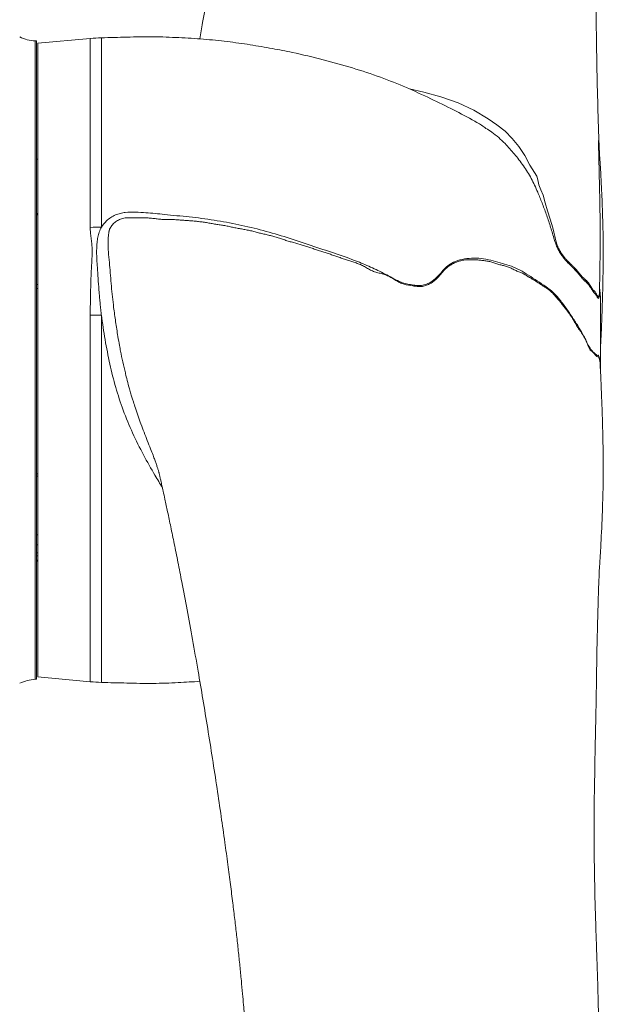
# Model space of a CAD drawing. Header units: millimetres. Extents: x 264 to 1755, y 657 to 2624.
# Tile 10 of 12: x 1500 to 1755, y 1440 to 1870. Entities that reach past the tile are written whole.
import ezdxf

# ---------------------------------------------------------------- set-up
doc = ezdxf.new("R2010")
doc.units = ezdxf.units.MM

msp = doc.modelspace()

# ---------------------------------------------------------------- linework, layer by layer
at = {"color": 7, "linetype": 'Continuous', "lineweight": 15}
for p, q in [((1507.44, 1860.34), (1506.94, 1860.34)), ((1506.94, 1860.34), (1506.94, 1581.51)), ((1507.44, 1860.34), (1507.44, 1581.51)), ((1530.92, 1861.42), (1508, 1859.34)), ((1508, 1859.34), (1508, 1582.51)), ((1508, 1808.69), (1507.44, 1808.69)), ((1507.44, 1753.93), (1508, 1753.91)), ((1508, 1752.23), (1507.44, 1752.24)), ((1753.24, 1750.7), (1753.24, 1750.9)), ((1507.44, 1671.18), (1508, 1671.19)), ((1508, 1670.25), (1507.44, 1670.24)), ((1507.44, 1644.53), (1508, 1644.53)), ((1507.45, 1640.23), (1508, 1640.24)), ((1507.44, 1636.78), (1508, 1636.78)), ((1508, 1635.47), (1507.44, 1635.47)), ((1508, 1633.52), (1507.44, 1633.52)), ((1507.44, 1633.16), (1508, 1633.16)), ((1506.94, 1581.51), (1507.44, 1581.51)), ((1508, 1582.51), (1530.92, 1580.42))]:
    msp.add_line(p, q, dxfattribs=at)
at = {"color": 8, "linetype": 'Continuous', "lineweight": 15}
for p, q in [((1530.92, 1778.9), (1530.92, 1861.42)), ((1535.79, 1861.72), (1535.79, 1779.02)), ((1530.92, 1580.42), (1530.92, 1740.51)), ((1535.79, 1740.56), (1535.79, 1580.13))]:
    msp.add_line(p, q, dxfattribs=at)
at = {"color": 8, "linetype": 'Continuous', "lineweight": 15, "flags": 128}
for points in [[(1670.27, 1839.36), (1676.56, 1838.01), (1684.03, 1835.98), (1691.49, 1833.34), (1698.4, 1830.07), (1704.7, 1826.38), (1708.5, 1823.77), (1712.01, 1820.93), (1715.12, 1817.77), (1718, 1814.18), (1720.62, 1810.29), (1722.9, 1806.03), (1723.82, 1804.46), (1724.92, 1802.88), (1725.85, 1801.29), (1726.27, 1799.7), (1726.75, 1797.52), (1727.71, 1795.24), (1728.63, 1792.91), (1729.59, 1789.63), (1730.55, 1786.19), (1731.76, 1782.47), (1732.89, 1778.66), (1733.25, 1776.88), (1733.68, 1775.03), (1734.2, 1773.08), (1734.81, 1771.09), (1734.81, 1771.09), (1734.81, 1771.09)], [(1753.42, 1720.29), (1753.4, 1720.53), (1753.37, 1720.83), (1753.37, 1720.85), (1753.37, 1720.86), (1753.37, 1720.86), (1753.36, 1720.88), (1753.31, 1721.01), (1753.12, 1721.56), (1752.97, 1722.07), (1752.81, 1722.42), (1752.49, 1722.39), (1752.02, 1722.49), (1751.47, 1723.03), (1750.82, 1723.96), (1750.1, 1724.73), (1749.67, 1724.92), (1749.2, 1725.34), (1748.44, 1726.74), (1747.73, 1728.58), (1747.73, 1728.58), (1747.73, 1728.58)]]:
    msp.add_lwpolyline(points, dxfattribs=at)
at = {"color": 7, "linetype": 'Continuous', "lineweight": 15, "flags": 128}
msp.add_lwpolyline([(1535.79, 1740.56), (1535.18, 1740.55), (1534.57, 1740.55), (1533.96, 1740.54), (1533.35, 1740.54), (1532.74, 1740.53), (1532.14, 1740.53), (1531.53, 1740.52), (1530.92, 1740.51)], dxfattribs=at)
at = {"color": 7, "linetype": 'Continuous', "lineweight": 15}
for centre, radius, start, end in [((1507.95, 1878.37), 18.05, 244.3207, 266.8152), ((1538.1, 1782.51), 79.24, 91.6741, 95.1978), ((1538.09, 1587.93), 191.11, 90.69, 92.1486), ((1507.95, 1563.48), 18.05, 93.1848, 115.6793), ((1538.1, 1659.34), 79.24, 264.8022, 268.3259)]:
    msp.add_arc(centre, radius, start, end, dxfattribs=at)
for points, knots in [([(1625.71, 2623.61), (1625.64, 2623.03), (1625.4, 2620.92), (1624.95, 2617.03), (1624.35, 2611.69), (1623.69, 2605.6), (1622.96, 2598.74), (1622.17, 2591.11), (1621.33, 2582.7), (1620.44, 2573.47), (1619.51, 2563.34), (1618.39, 2550.84), (1617.17, 2536.26), (1615.89, 2519.93), (1614.71, 2503.86), (1613.63, 2488.1), (1612.63, 2472.43), (1611.71, 2456.88), (1610.87, 2441.53), (1610.12, 2426.76), (1609.45, 2412.51), (1608.83, 2398.46), (1608.33, 2385.79), (1607.9, 2374.33), (1607.54, 2364.15), (1607.2, 2353.69), (1606.87, 2342.95), (1606.57, 2331.93), (1606.29, 2320.93), (1606.04, 2310.4), (1605.84, 2300.72), (1605.68, 2292.05), (1605.54, 2284.27), (1605.42, 2276.88), (1605.3, 2268.42), (1605.17, 2258.26), (1605.04, 2246.15), (1604.95, 2234.42), (1604.88, 2223.28), (1604.83, 2212.91), (1604.77, 2201.85), (1604.7, 2190.07), (1604.61, 2177.52), (1604.5, 2164.28), (1604.35, 2150.77), (1604.16, 2137.67), (1603.94, 2125.34), (1603.69, 2113.83), (1603.41, 2102.96), (1603.1, 2092.76), (1602.77, 2083.25), (1602.42, 2074.29), (1602.03, 2065.46), (1601.59, 2056.36), (1601.06, 2046.72), (1600.44, 2036.54), (1599.85, 2027.81), (1599.36, 2021.01), (1599.02, 2016.62), (1598.75, 2013.14), (1598.54, 2010.57), (1598.35, 2008.35), (1598.15, 2005.95), (1597.89, 2002.89), (1597.55, 1999.09), (1597.13, 1994.52), (1596.63, 1989.3), (1596.07, 1983.73), (1595.46, 1977.99), (1594.77, 1971.7), (1593.97, 1964.73), (1593.01, 1956.84), (1591.92, 1948.19), (1590.65, 1938.62), (1589.2, 1928.07), (1587.59, 1916.77), (1585.82, 1904.86), (1583.95, 1892.68), (1581.99, 1880.42), (1580.26, 1869.92), (1579.17, 1863.59), (1578.77, 1861.23)], [0, 0, 0, 0, 0.0034216, 0.0123786, 0.0226023, 0.0340809, 0.0468081, 0.0607828, 0.0757228, 0.0918643, 0.1092063, 0.1277516, 0.154719, 0.1805713, 0.2053289, 0.2290111, 0.2516316, 0.2744749, 0.2961442, 0.3166414, 0.3359639, 0.3544691, 0.3733359, 0.3863084, 0.3995052, 0.4129365, 0.4266135, 0.4405488, 0.4546695, 0.4678811, 0.4798044, 0.4904406, 0.4997613, 0.5082155, 0.5172995, 0.5303441, 0.5447395, 0.5605462, 0.571993, 0.5841775, 0.5971336, 0.6108969, 0.6255078, 0.6410118, 0.6570387, 0.67246, 0.6864468, 0.6997353, 0.7122805, 0.724038, 0.7349648, 0.7451199, 0.7549842, 0.7654368, 0.7765088, 0.7882362, 0.8005393, 0.8066519, 0.8117325, 0.815752, 0.8186881, 0.8206453, 0.8234726, 0.8270159, 0.8312895, 0.8367002, 0.8429622, 0.8495512, 0.8562741, 0.8631586, 0.8717517, 0.8809976, 0.8913364, 0.9028247, 0.9156245, 0.9298139, 0.9443812, 0.95985, 0.9754844, 0.9908199, 1, 1, 1, 1]), ([(1753.73, 1726.99), (1753.77, 1727.75), (1753.94, 1731.03), (1754.16, 1736.46), (1754.39, 1742.56), (1754.54, 1747.35), (1754.64, 1750.98), (1754.71, 1754.06), (1754.77, 1757.08), (1754.82, 1760.23), (1754.87, 1763.56), (1754.9, 1767.1), (1754.91, 1770.23), (1754.9, 1773.25), (1754.84, 1775.92), (1754.75, 1778.7), (1754.66, 1781.6), (1754.59, 1784.4), (1754.5, 1787.04), (1754.43, 1789.53), (1754.31, 1792.45), (1754.13, 1795.95), (1753.93, 1799.84), (1753.73, 1804.15), (1753.44, 1808.21), (1753.19, 1812.36), (1752.98, 1816.74), (1752.81, 1822), (1752.64, 1827.6), (1752.49, 1833.2), (1752.33, 1838.84), (1752.2, 1844.09), (1752.11, 1848.7), (1752.06, 1852.22), (1752.01, 1855.44), (1751.96, 1858.91), (1751.9, 1862.98), (1751.82, 1867.58), (1751.73, 1872.4), (1751.64, 1877.13), (1751.54, 1882.09), (1751.44, 1887.18), (1751.32, 1892.47), (1751.21, 1897.55), (1751.14, 1902.59), (1751.04, 1907.71), (1750.95, 1912.99), (1750.91, 1918.87), (1750.89, 1924.95), (1750.9, 1930.46), (1750.93, 1934.47), (1750.96, 1937.59), (1750.99, 1940.52), (1751.04, 1944.24), (1751.12, 1948.59), (1751.22, 1953.14), (1751.33, 1957.81), (1751.46, 1962.38), (1751.59, 1966.78), (1751.72, 1970.63), (1751.83, 1974.01), (1751.94, 1977.27), (1752.08, 1981.06), (1752.24, 1985.78), (1752.42, 1991.5), (1752.6, 1997.79), (1752.83, 2007.1), (1753.03, 2018.76), (1753.12, 2032.51), (1753.07, 2043.23), (1752.98, 2051.34), (1752.9, 2057), (1752.8, 2062.45), (1752.71, 2067.32), (1752.62, 2071.05), (1752.56, 2073.69), (1752.51, 2075.58), (1752.47, 2077.32), (1752.42, 2079.19), (1752.34, 2082.26), (1752.21, 2086.78), (1752.02, 2093), (1751.8, 2100.14), (1751.5, 2109.43), (1751.13, 2120.66), (1750.72, 2133.61), (1750.31, 2146.86), (1749.91, 2160.39), (1749.49, 2175.28), (1749.06, 2191.54), (1748.64, 2209.17), (1748.25, 2227.11), (1747.92, 2245.32), (1747.64, 2263.68), (1747.43, 2281.87), (1747.3, 2300.52), (1747.27, 2319.28), (1747.34, 2338.04), (1747.52, 2355.83), (1747.81, 2372.67), (1748.21, 2388.58), (1748.7, 2404.17), (1749.26, 2419.38), (1749.87, 2434.36), (1750.5, 2448.77), (1751.13, 2462.8), (1751.73, 2476.47), (1752.26, 2489.48), (1752.69, 2501.86), (1753.01, 2513.73), (1753.17, 2525.42), (1753.18, 2535.37), (1753.06, 2541.17), (1753.02, 2543.32)], [0, 0, 0, 0, 0.002499, 0.010808, 0.017982, 0.022812, 0.026885, 0.03024, 0.033396, 0.036885, 0.040311, 0.043793, 0.04747, 0.050271, 0.052978, 0.055624, 0.058727, 0.062106, 0.064746, 0.067065, 0.069743, 0.073603, 0.077905, 0.082214, 0.086609, 0.090331, 0.094793, 0.100119, 0.10646, 0.111809, 0.117174, 0.123657, 0.127743, 0.131163, 0.134405, 0.138081, 0.142476, 0.147513, 0.152846, 0.157843, 0.162486, 0.16848, 0.17378, 0.178977, 0.184174, 0.189328, 0.194456, 0.200486, 0.207281, 0.212889, 0.217243, 0.219507, 0.222367, 0.226147, 0.230826, 0.235598, 0.240008, 0.245094, 0.249595, 0.253547, 0.256973, 0.260058, 0.26367, 0.268739, 0.274678, 0.281445, 0.288277, 0.303682, 0.317903, 0.331598, 0.337501, 0.343437, 0.349397, 0.354639, 0.358741, 0.361165, 0.362935, 0.364695, 0.366656, 0.368818, 0.374368, 0.380917, 0.388463, 0.397006, 0.410458, 0.424364, 0.438683, 0.453416, 0.468564, 0.487765, 0.5076, 0.52807, 0.549179, 0.570929, 0.59306, 0.614796, 0.639595, 0.663789, 0.687381, 0.710371, 0.732755, 0.754519, 0.778137, 0.801026, 0.823974, 0.847138, 0.870486, 0.89398, 0.916228, 0.938648, 0.961815, 0.985825, 1, 1, 1, 1]), ([(1699.48, 1824.85), (1699.25, 1824.99), (1696.02, 1826.91), (1689.35, 1830.32), (1679.43, 1835.24), (1668.85, 1840.12), (1657.47, 1844.65), (1645.32, 1848.69), (1632.46, 1852.25), (1620.8, 1855.07), (1610.12, 1857.08), (1600.65, 1858.74), (1590.65, 1860.14), (1580.26, 1861.22), (1569.48, 1861.82), (1558.32, 1862.28), (1547.05, 1862.01), (1539.51, 1861.81), (1535.79, 1861.72)], [0, 0, 0, 0, 0.004696, 0.066348, 0.131819, 0.199999, 0.271733, 0.34779, 0.425639, 0.50699, 0.55937, 0.617163, 0.676553, 0.737432, 0.801287, 0.867015, 0.934277, 1, 1, 1, 1]), ([(1703.7, 1822.15), (1702.45, 1823.06), (1701.14, 1824.03), (1699.56, 1824.81), (1699.48, 1824.86)], [0, 0, 0, 0, 0.9469086, 1, 1, 1, 1]), ([(1753.25, 1750.7), (1753.27, 1751.36), (1753.3, 1752.93), (1753.33, 1755.71), (1753.36, 1759.06), (1753.43, 1762.39), (1753.49, 1765.33), (1753.53, 1767.86), (1753.55, 1770.56), (1753.56, 1773.51), (1753.56, 1776.41), (1753.54, 1779.32), (1753.5, 1782.67), (1753.46, 1786.69), (1753.39, 1790.51), (1753.32, 1794.27), (1753.23, 1798.22), (1753.12, 1802.41), (1753.02, 1806.47), (1752.94, 1809.88), (1752.88, 1812.47), (1752.83, 1814.44), (1752.81, 1815.71), (1752.8, 1816.43), (1752.79, 1816.74), (1752.79, 1816.86), (1752.79, 1816.84), (1752.79, 1816.84)], [0, 0, 0, 0, 0.026797, 0.063795, 0.110128, 0.162642, 0.200585, 0.232439, 0.27078, 0.315587, 0.358359, 0.397648, 0.45113, 0.509714, 0.564406, 0.618659, 0.683727, 0.746667, 0.813298, 0.871318, 0.908513, 0.94048, 0.970443, 0.98525, 0.992095, 0.997954, 1, 1, 1, 1]), ([(1507.44, 1785.11), (1507.47, 1785.07), (1507.54, 1785), (1507.64, 1784.9), (1507.75, 1784.8), (1507.87, 1784.7), (1507.95, 1784.64), (1508, 1784.6)], [0, 0, 0, 0, 0.188988, 0.383183, 0.582898, 0.788416, 1, 1, 1, 1]), ([(1507.99, 1784.25), (1507.94, 1784.3), (1507.83, 1784.41), (1507.69, 1784.56), (1507.56, 1784.72), (1507.48, 1784.82), (1507.44, 1784.87)], [0, 0, 0, 0, 0.26016, 0.513233, 0.75968, 1, 1, 1, 1]), ([(1747.73, 1728.58), (1747.7, 1728.65), (1747.68, 1728.72), (1747.62, 1728.86), (1747.55, 1729.06), (1747.46, 1729.27), (1747.3, 1729.66), (1747.18, 1729.92), (1747.01, 1730.29), (1746.94, 1730.41), (1746.82, 1730.65), (1746.76, 1730.77), (1746.67, 1730.96), (1746.64, 1731.02), (1746.58, 1731.14), (1746.55, 1731.2), (1746.45, 1731.36), (1746.38, 1731.46), (1746.03, 1731.97), (1745.75, 1732.37), (1745.18, 1733.17), (1744.89, 1733.58), (1744.45, 1734.2), (1744.3, 1734.41), (1744.01, 1734.84), (1743.86, 1735.07), (1743.42, 1735.76), (1743.14, 1736.28), (1742.56, 1737.31), (1742.26, 1737.82), (1741.65, 1738.85), (1741.33, 1739.36), (1740.68, 1740.35), (1740.34, 1740.84), (1739.65, 1741.78), (1739.3, 1742.25), (1738.59, 1743.21), (1738.23, 1743.7), (1737.49, 1744.65), (1737.12, 1745.12), (1736.35, 1746.06), (1735.97, 1746.53), (1735.18, 1747.47), (1734.79, 1747.95), (1733.98, 1748.89), (1733.57, 1749.35), (1732.73, 1750.23), (1732.3, 1750.65), (1731.41, 1751.43), (1730.96, 1751.78), (1730.03, 1752.44), (1729.56, 1752.75), (1728.6, 1753.36), (1728.12, 1753.67), (1727.15, 1754.31), (1726.66, 1754.63), (1725.67, 1755.27), (1725.17, 1755.59), (1724.16, 1756.2), (1723.65, 1756.5), (1723, 1756.88), (1722.87, 1756.95), (1722.62, 1757.1), (1722.48, 1757.16), (1722.22, 1757.3), (1722.09, 1757.38), (1721.84, 1757.55), (1721.71, 1757.64), (1721.45, 1757.82), (1721.32, 1757.91), (1721.06, 1758.09), (1720.93, 1758.17), (1720.67, 1758.32), (1720.54, 1758.39), (1720.27, 1758.52), (1720.14, 1758.59), (1719.75, 1758.79), (1719.48, 1758.91), (1718.95, 1759.13), (1718.68, 1759.24), (1718.14, 1759.45), (1717.88, 1759.56), (1717.34, 1759.78), (1717.07, 1759.91), (1716.53, 1760.16), (1716.25, 1760.3), (1715.71, 1760.56), (1715.44, 1760.69), (1714.61, 1761.09), (1714.06, 1761.37), (1712.95, 1761.8), (1712.39, 1761.95), (1711.26, 1762.22), (1710.69, 1762.33), (1709.55, 1762.63), (1708.98, 1762.81), (1707.82, 1763.19), (1707.24, 1763.39), (1706.07, 1763.75), (1705.49, 1763.92), (1704.62, 1764.12), (1704.33, 1764.17), (1703.76, 1764.26), (1703.47, 1764.29), (1702.89, 1764.36), (1702.61, 1764.39), (1702.03, 1764.45), (1701.74, 1764.49), (1701.16, 1764.56), (1700.87, 1764.6), (1700.28, 1764.68), (1699.99, 1764.7), (1699.41, 1764.75), (1699.11, 1764.77), (1698.53, 1764.78), (1698.24, 1764.78), (1697.36, 1764.78), (1696.78, 1764.77), (1695.6, 1764.73), (1695.02, 1764.72), (1693.87, 1764.6), (1693.31, 1764.5), (1692.21, 1764.22), (1691.68, 1764.05), (1690.88, 1763.75), (1690.62, 1763.64), (1690.09, 1763.42), (1689.83, 1763.31), (1689.05, 1762.95), (1688.55, 1762.69), (1687.59, 1762.1), (1687.14, 1761.76), (1686.28, 1761.02), (1685.86, 1760.62), (1685.07, 1759.76), (1684.69, 1759.3), (1683.94, 1758.39), (1683.57, 1757.93), (1682.98, 1757.26), (1682.78, 1757.04), (1682.36, 1756.62), (1682.15, 1756.42), (1681.49, 1755.82), (1681.03, 1755.44), (1680.29, 1754.92), (1680.04, 1754.76), (1679.53, 1754.45), (1679.27, 1754.31), (1678.73, 1754.05), (1678.46, 1753.92), (1677.91, 1753.69), (1677.63, 1753.58), (1677.05, 1753.37), (1676.76, 1753.29), (1676.17, 1753.15), (1675.87, 1753.1), (1675.26, 1753.04), (1674.95, 1753.03), (1674.32, 1753.04), (1674, 1753.07), (1673.36, 1753.13), (1673.05, 1753.17), (1672.41, 1753.26), (1672.09, 1753.3), (1670.5, 1753.52), (1669.23, 1753.69), (1667.65, 1754.14), (1667.33, 1754.24), (1666.7, 1754.48), (1666.4, 1754.62), (1665.49, 1755.07), (1664.9, 1755.42), (1663.73, 1756.11), (1663.14, 1756.45), (1661.96, 1757.14), (1661.36, 1757.48), (1660.45, 1757.92), (1660.15, 1758.06), (1659.53, 1758.29), (1659.21, 1758.4), (1658.27, 1758.67), (1657.62, 1758.81), (1656.67, 1759.04), (1656.35, 1759.12), (1655.71, 1759.3), (1655.4, 1759.39), (1654.78, 1759.61), (1654.47, 1759.72), (1653.87, 1759.98), (1653.57, 1760.12), (1652.97, 1760.42), (1652.68, 1760.58), (1652.1, 1760.9), (1651.81, 1761.07), (1650.93, 1761.58), (1650.35, 1761.92), (1649.15, 1762.52), (1648.54, 1762.78), (1647.62, 1763.13), (1647.31, 1763.24), (1646.69, 1763.46), (1646.38, 1763.57), (1645.45, 1763.89), (1644.83, 1764.1), (1643.58, 1764.51), (1642.96, 1764.71), (1641.71, 1765.11), (1641.08, 1765.31), (1639.83, 1765.73), (1639.21, 1765.94), (1637.96, 1766.37), (1637.34, 1766.59), (1636.09, 1767.03), (1635.47, 1767.26), (1634.22, 1767.7), (1633.59, 1767.92), (1632.33, 1768.33), (1631.7, 1768.52), (1630.44, 1768.91), (1629.8, 1769.1), (1628.54, 1769.5), (1627.91, 1769.71), (1626.65, 1770.12), (1626.01, 1770.32), (1624.74, 1770.71), (1624.11, 1770.9), (1622.21, 1771.48), (1620.94, 1771.88), (1619.03, 1772.43), (1618.39, 1772.61), (1617.12, 1772.99), (1616.48, 1773.19), (1615.22, 1773.61), (1614.59, 1773.83), (1613.64, 1774.16), (1613.32, 1774.27), (1612.69, 1774.48), (1612.37, 1774.58), (1611.41, 1774.87), (1610.77, 1775.03), (1609.48, 1775.35), (1608.84, 1775.51), (1607.54, 1775.8), (1606.9, 1775.95), (1605.6, 1776.24), (1604.96, 1776.4), (1603.99, 1776.65), (1603.67, 1776.74), (1603.03, 1776.91), (1602.71, 1777), (1601.74, 1777.25), (1601.09, 1777.41), (1599.79, 1777.68), (1599.13, 1777.8), (1597.82, 1778.05), (1597.17, 1778.17), (1595.86, 1778.4), (1595.2, 1778.52), (1593.9, 1778.78), (1593.25, 1778.92), (1591.94, 1779.21), (1591.29, 1779.36), (1590.31, 1779.57), (1589.99, 1779.63), (1589.33, 1779.75), (1589, 1779.81), (1588.34, 1779.9), (1588.01, 1779.95), (1587.35, 1780.04), (1587.02, 1780.09), (1586.03, 1780.24), (1585.36, 1780.35), (1584.04, 1780.58), (1583.38, 1780.69), (1582.06, 1780.93), (1581.4, 1781.06), (1580.41, 1781.2), (1580.08, 1781.24), (1579.41, 1781.31), (1579.08, 1781.35), (1578.09, 1781.48), (1577.42, 1781.56), (1576.09, 1781.69), (1575.42, 1781.74), (1574.08, 1781.84), (1573.42, 1781.89), (1572.08, 1781.98), (1571.41, 1782.03), (1570.07, 1782.11), (1569.4, 1782.14), (1568.4, 1782.23), (1568.07, 1782.25), (1567.4, 1782.3), (1567.06, 1782.32), (1566.4, 1782.35), (1566.06, 1782.36), (1565.39, 1782.36), (1565.05, 1782.35), (1564.38, 1782.34), (1564.05, 1782.33), (1563.38, 1782.33), (1563.05, 1782.35), (1562.04, 1782.4), (1561.37, 1782.48), (1560.03, 1782.63), (1559.37, 1782.71), (1558.03, 1782.87), (1557.36, 1782.94), (1556.02, 1783.04), (1555.35, 1783.05), (1554.34, 1783.05), (1554, 1783.05), (1553.33, 1783.05), (1552.99, 1783.06), (1552.32, 1783.08), (1551.98, 1783.09), (1551.31, 1783.11), (1550.97, 1783.11), (1550.47, 1783.11), (1550.3, 1783.11), (1549.96, 1783.11), (1549.79, 1783.11), (1549.29, 1783.12), (1548.95, 1783.12), (1547.94, 1783.14), (1547.27, 1783.13), (1546.26, 1783.03), (1545.93, 1782.98), (1545.27, 1782.85), (1544.95, 1782.77), (1544.31, 1782.58), (1544, 1782.46), (1543.39, 1782.2), (1543.1, 1782.06), (1542.25, 1781.57), (1541.75, 1781.19), (1541.06, 1780.54), (1540.85, 1780.31), (1540.46, 1779.85), (1540.27, 1779.61), (1539.93, 1779.11), (1539.78, 1778.86), (1539.56, 1778.47), (1539.49, 1778.34), (1539.38, 1778.14), (1539.35, 1778.08), (1539.31, 1777.95), (1539.29, 1777.89), (1539.26, 1777.77), (1539.25, 1777.71), (1539.21, 1777.58), (1539.2, 1777.52), (1539.16, 1777.39), (1539.14, 1777.33), (1539.12, 1777.2), (1539.11, 1777.14), (1539.08, 1777.01), (1539.07, 1776.94), (1539.04, 1776.81), (1539.03, 1776.75), (1539.01, 1776.56), (1538.98, 1776.43), (1538.93, 1776.03), (1538.9, 1775.76), (1538.84, 1775.23), (1538.82, 1774.95), (1538.76, 1774.13), (1538.73, 1773.57), (1538.7, 1772.72), (1538.7, 1772.44), (1538.69, 1772.01), (1538.7, 1771.87), (1538.7, 1771.65), (1538.7, 1771.55), (1538.7, 1771.42), (1538.7, 1771.37), (1538.7, 1771.33), (1538.7, 1771.32), (1538.7, 1771.3)], [0, 0, 0, 0, 0.000977, 0.000977, 0.001953, 0.003906, 0.003906, 0.007813, 0.007813, 0.009766, 0.009766, 0.011719, 0.011719, 0.012695, 0.012695, 0.013672, 0.013672, 0.015625, 0.015625, 0.023438, 0.023438, 0.03125, 0.03125, 0.035156, 0.035156, 0.039062, 0.039062, 0.046875, 0.046875, 0.054687, 0.054687, 0.0625, 0.0625, 0.070312, 0.070312, 0.078125, 0.078125, 0.085937, 0.085937, 0.09375, 0.09375, 0.101562, 0.101562, 0.109375, 0.109375, 0.117187, 0.117187, 0.125, 0.125, 0.132812, 0.132812, 0.140625, 0.140625, 0.148437, 0.148437, 0.15625, 0.15625, 0.164062, 0.164062, 0.171875, 0.171875, 0.173828, 0.173828, 0.175781, 0.175781, 0.177734, 0.177734, 0.179687, 0.179687, 0.181641, 0.181641, 0.183594, 0.183594, 0.185547, 0.185547, 0.1875, 0.1875, 0.191406, 0.191406, 0.195312, 0.195312, 0.199219, 0.199219, 0.203125, 0.203125, 0.207031, 0.207031, 0.210937, 0.210937, 0.21875, 0.21875, 0.226562, 0.226562, 0.234375, 0.234375, 0.242187, 0.242187, 0.25, 0.25, 0.257812, 0.257812, 0.261719, 0.261719, 0.265625, 0.265625, 0.269531, 0.269531, 0.273437, 0.273437, 0.277344, 0.277344, 0.28125, 0.28125, 0.285156, 0.285156, 0.289062, 0.289062, 0.296875, 0.296875, 0.304687, 0.304687, 0.3125, 0.3125, 0.320312, 0.320312, 0.324219, 0.324219, 0.328125, 0.328125, 0.335937, 0.335937, 0.34375, 0.34375, 0.351562, 0.351562, 0.359375, 0.359375, 0.367187, 0.367187, 0.371094, 0.371094, 0.375, 0.375, 0.382812, 0.382812, 0.386719, 0.386719, 0.390625, 0.390625, 0.394531, 0.394531, 0.398437, 0.398437, 0.402344, 0.402344, 0.40625, 0.40625, 0.410156, 0.410156, 0.414062, 0.414062, 0.417969, 0.417969, 0.421875, 0.421875, 0.4375, 0.4375, 0.441406, 0.441406, 0.445312, 0.445312, 0.453125, 0.453125, 0.460937, 0.460937, 0.46875, 0.46875, 0.472656, 0.472656, 0.476562, 0.476562, 0.484375, 0.484375, 0.488281, 0.488281, 0.492187, 0.492187, 0.496094, 0.496094, 0.5, 0.5, 0.503906, 0.503906, 0.507812, 0.507812, 0.515625, 0.515625, 0.523437, 0.523437, 0.527344, 0.527344, 0.53125, 0.53125, 0.539062, 0.539062, 0.546875, 0.546875, 0.554687, 0.554687, 0.5625, 0.5625, 0.570312, 0.570312, 0.578125, 0.578125, 0.585937, 0.585937, 0.59375, 0.59375, 0.601562, 0.601562, 0.609375, 0.609375, 0.617187, 0.617187, 0.625, 0.625, 0.640625, 0.640625, 0.648437, 0.648437, 0.65625, 0.65625, 0.664062, 0.664062, 0.667969, 0.667969, 0.671875, 0.671875, 0.679687, 0.679687, 0.6875, 0.6875, 0.695312, 0.695312, 0.703125, 0.703125, 0.707031, 0.707031, 0.710937, 0.710937, 0.71875, 0.71875, 0.726562, 0.726562, 0.734375, 0.734375, 0.742187, 0.742187, 0.75, 0.75, 0.757812, 0.757812, 0.761719, 0.761719, 0.765625, 0.765625, 0.769531, 0.769531, 0.773437, 0.773437, 0.78125, 0.78125, 0.789062, 0.789062, 0.796875, 0.796875, 0.800781, 0.800781, 0.804687, 0.804687, 0.8125, 0.8125, 0.820312, 0.820312, 0.828125, 0.828125, 0.835937, 0.835937, 0.84375, 0.84375, 0.847656, 0.847656, 0.851562, 0.851562, 0.855469, 0.855469, 0.859375, 0.859375, 0.863281, 0.863281, 0.867187, 0.867187, 0.875, 0.875, 0.882812, 0.882812, 0.890625, 0.890625, 0.898437, 0.898437, 0.902344, 0.902344, 0.90625, 0.90625, 0.910156, 0.910156, 0.914062, 0.914062, 0.916016, 0.916016, 0.917969, 0.917969, 0.921875, 0.921875, 0.929687, 0.929687, 0.933594, 0.933594, 0.9375, 0.9375, 0.941406, 0.941406, 0.945312, 0.945312, 0.953125, 0.953125, 0.957031, 0.957031, 0.960937, 0.960937, 0.964844, 0.964844, 0.966797, 0.966797, 0.967773, 0.967773, 0.96875, 0.96875, 0.969727, 0.969727, 0.970703, 0.970703, 0.97168, 0.97168, 0.972656, 0.972656, 0.973633, 0.973633, 0.974609, 0.974609, 0.976562, 0.976562, 0.980469, 0.980469, 0.984375, 0.984375, 0.992187, 0.992187, 0.996094, 0.996094, 0.998047, 0.998047, 0.999023, 0.999512, 0.999756, 0.999756, 1, 1, 1, 1]), ([(1530.92, 1740.51), (1530.92, 1743.85), (1530.98, 1747.15), (1531.1, 1752.05), (1531.15, 1753.67), (1531.26, 1756.91), (1531.32, 1758.52), (1531.43, 1760.92), (1531.47, 1761.72), (1531.55, 1763.31), (1531.6, 1764.11), (1531.69, 1765.69), (1531.72, 1766.48), (1531.75, 1768.06), (1531.74, 1768.84), (1531.69, 1770.41), (1531.63, 1771.19), (1531.48, 1772.74), (1531.4, 1773.52), (1531.21, 1775.06), (1531.11, 1775.83), (1530.97, 1777.37), (1530.92, 1778.14), (1530.92, 1778.9)], [0, 0, 0, 0, 0.25, 0.25, 0.375, 0.375, 0.5, 0.5, 0.5625, 0.5625, 0.625, 0.625, 0.6875, 0.6875, 0.75, 0.75, 0.8125, 0.8125, 0.875, 0.875, 0.9375, 0.9375, 1, 1, 1, 1]), ([(1535.79, 1779.02), (1535.59, 1778.68), (1535.41, 1778.32), (1535.1, 1777.6), (1534.96, 1777.23), (1534.59, 1776.12), (1534.4, 1775.35), (1534.09, 1773.8), (1533.98, 1773.02), (1533.81, 1771.44), (1533.75, 1770.65), (1533.67, 1768.27), (1533.69, 1766.68), (1533.82, 1764.28), (1533.88, 1763.48), (1533.99, 1761.87), (1534.05, 1761.07), (1534.22, 1758.65), (1534.33, 1757.02), (1534.57, 1753.76), (1534.69, 1752.12), (1534.89, 1749.65), (1534.95, 1748.83), (1535.1, 1747.18), (1535.18, 1746.35), (1535.34, 1744.7), (1535.42, 1743.87), (1535.53, 1742.84), (1535.55, 1742.63), (1535.59, 1742.21), (1535.62, 1742.01), (1535.66, 1741.59), (1535.69, 1741.39), (1535.74, 1740.97), (1535.76, 1740.76), (1535.79, 1740.56)], [0, 0, 0, 0, 0.03125, 0.03125, 0.0625, 0.0625, 0.125, 0.125, 0.1875, 0.1875, 0.25, 0.25, 0.375, 0.375, 0.4375, 0.4375, 0.5, 0.5, 0.625, 0.625, 0.75, 0.75, 0.8125, 0.8125, 0.875, 0.875, 0.9375, 0.9375, 0.953125, 0.953125, 0.96875, 0.96875, 0.984375, 0.984375, 1, 1, 1, 1]), ([(1734.81, 1771.09), (1734.85, 1770.97), (1734.9, 1770.85), (1735, 1770.61), (1735.05, 1770.5), (1735.2, 1770.14), (1735.31, 1769.91), (1735.53, 1769.44), (1735.64, 1769.2), (1735.9, 1768.74), (1736.03, 1768.52), (1736.43, 1767.86), (1736.71, 1767.45), (1737.29, 1766.64), (1737.58, 1766.26), (1738.17, 1765.54), (1738.47, 1765.2), (1739.06, 1764.53), (1739.36, 1764.21), (1739.94, 1763.6), (1740.23, 1763.32), (1740.81, 1762.79), (1741.09, 1762.55), (1741.51, 1762.14), (1741.64, 1761.99), (1741.92, 1761.7), (1742.05, 1761.55), (1742.33, 1761.27), (1742.46, 1761.13), (1742.73, 1760.86), (1742.86, 1760.73), (1743.12, 1760.45), (1743.25, 1760.3), (1743.5, 1760.01), (1743.62, 1759.85), (1743.87, 1759.55), (1744, 1759.4), (1744.24, 1759.09), (1744.36, 1758.93), (1744.72, 1758.47), (1744.95, 1758.17), (1745.42, 1757.62), (1745.65, 1757.37), (1746.09, 1756.91), (1746.31, 1756.71), (1746.58, 1756.47), (1746.64, 1756.43), (1746.74, 1756.34), (1746.79, 1756.3), (1746.9, 1756.21), (1746.95, 1756.16), (1747.03, 1756.1), (1747.05, 1756.08), (1747.09, 1756.05), (1747.11, 1756.04), (1747.13, 1756.03), (1747.13, 1756.03), (1747.14, 1756.03), (1747.15, 1756.03), (1747.16, 1756.03)], [0, 0, 0, 0, 0.015625, 0.015625, 0.03125, 0.03125, 0.0625, 0.0625, 0.09375, 0.09375, 0.125, 0.125, 0.1875, 0.1875, 0.25, 0.25, 0.3125, 0.3125, 0.375, 0.375, 0.4375, 0.4375, 0.5, 0.5, 0.53125, 0.53125, 0.5625, 0.5625, 0.59375, 0.59375, 0.625, 0.625, 0.65625, 0.65625, 0.6875, 0.6875, 0.71875, 0.71875, 0.75, 0.75, 0.8125, 0.8125, 0.875, 0.875, 0.9375, 0.9375, 0.953125, 0.953125, 0.96875, 0.96875, 0.984375, 0.984375, 0.992187, 0.992187, 0.996094, 0.996094, 0.998047, 0.998047, 1, 1, 1, 1]), ([(1753.73, 1714.93), (1753.73, 1715.19), (1753.73, 1716.78), (1753.73, 1719.99), (1753.73, 1724.44), (1753.73, 1728.94), (1753.73, 1733.23), (1753.73, 1736.87), (1753.73, 1739.76), (1753.73, 1741.92), (1753.73, 1743.6), (1753.72, 1745.02), (1753.75, 1746.36), (1753.66, 1748.37), (1753.51, 1750.44), (1753.33, 1751.89), (1753.28, 1752.27)], [0, 0, 0, 0, 0.017417, 0.11006, 0.206452, 0.306592, 0.41048, 0.516484, 0.61138, 0.69303, 0.762174, 0.819461, 0.865865, 0.903726, 0.974677, 1, 1, 1, 1]), ([(1543.73, 1727.27), (1543.87, 1726.46), (1544.58, 1722.49), (1545.44, 1718.39), (1546.33, 1715.17), (1546.37, 1715.04)], [0, 0, 0, 0, 0.198691, 0.969164, 1, 1, 1, 1]), ([(1753.03, 898.51), (1753.05, 899.49), (1753.13, 902.89), (1753.17, 908.79), (1753.16, 916.08), (1753.08, 923.31), (1752.89, 933.04), (1752.51, 945.65), (1751.95, 960.04), (1751.37, 973.7), (1750.79, 986.62), (1750.18, 1000.49), (1749.54, 1015.37), (1748.93, 1030.99), (1748.38, 1047.35), (1747.91, 1064.44), (1747.57, 1082.5), (1747.35, 1101.31), (1747.27, 1120.59), (1747.3, 1141.39), (1747.46, 1163.76), (1747.77, 1187.7), (1748.19, 1211.82), (1748.71, 1236.04), (1749.24, 1257.34), (1749.74, 1275.43), (1750.16, 1290.06), (1750.59, 1304.1), (1751.01, 1317.52), (1751.38, 1328.94), (1751.69, 1338.45), (1751.94, 1346.17), (1752.16, 1353.53), (1752.36, 1360.22), (1752.51, 1365.95), (1752.6, 1369.87), (1752.66, 1372.58), (1752.71, 1374.73), (1752.77, 1377.61), (1752.84, 1381.26), (1752.91, 1385.67), (1752.98, 1390.79), (1753.04, 1396.35), (1753.08, 1402), (1753.1, 1408.67), (1753.07, 1416.09), (1753, 1424.01), (1752.9, 1430.93), (1752.77, 1437.18), (1752.63, 1443.06), (1752.47, 1448.88), (1752.29, 1454.61), (1752.09, 1460.51), (1751.86, 1466.88), (1751.64, 1473.25), (1751.45, 1479.67), (1751.28, 1485.78), (1751.15, 1491.75), (1751.05, 1497.02), (1750.98, 1501.77), (1750.93, 1506.79), (1750.9, 1511.54), (1750.89, 1515.66), (1750.9, 1518.74), (1750.91, 1521.91), (1750.93, 1525.43), (1750.96, 1528.97), (1751.01, 1532.08), (1751.06, 1534.74), (1751.13, 1537.39), (1751.17, 1541.11), (1751.24, 1545.95), (1751.37, 1551.58), (1751.49, 1557.07), (1751.59, 1562.17), (1751.69, 1567.01), (1751.77, 1571.44), (1751.85, 1575.6), (1751.91, 1579.5), (1751.97, 1583.41), (1752.02, 1587.35), (1752.08, 1591.13), (1752.14, 1594.63), (1752.21, 1597.94), (1752.29, 1601.31), (1752.39, 1605.1), (1752.5, 1609.07), (1752.6, 1612.96), (1752.71, 1616.59), (1752.82, 1620.2), (1752.95, 1624.04), (1753.11, 1627.93), (1753.32, 1631.66), (1753.52, 1634.91), (1753.74, 1638.08), (1753.91, 1641.27), (1754.01, 1644.27), (1754.22, 1647.13), (1754.34, 1650.16), (1754.48, 1653.57), (1754.57, 1657.06), (1754.67, 1660.34), (1754.76, 1663.35), (1754.85, 1666.35), (1754.91, 1669.27), (1754.91, 1672), (1754.9, 1674.23), (1754.89, 1676.11), (1754.87, 1678.16), (1754.84, 1680.7), (1754.79, 1683.83), (1754.71, 1687.84), (1754.59, 1692.8), (1754.41, 1698.69), (1754.16, 1705.48), (1753.88, 1712.2), (1753.65, 1716.66), (1753.55, 1718.57)], [0, 0, 0, 0, 0.006466, 0.022409, 0.037118, 0.051328, 0.065602, 0.093826, 0.122221, 0.142916, 0.164475, 0.186886, 0.21013, 0.234185, 0.257689, 0.281874, 0.306719, 0.331903, 0.35676, 0.381272, 0.410238, 0.438718, 0.466719, 0.494245, 0.5213, 0.537957, 0.553899, 0.569054, 0.583423, 0.597006, 0.605477, 0.613615, 0.621422, 0.62866, 0.634662, 0.639384, 0.640932, 0.643142, 0.646166, 0.650007, 0.654671, 0.660058, 0.666157, 0.672133, 0.677787, 0.687072, 0.695306, 0.702476, 0.70857, 0.71472, 0.720702, 0.726605, 0.732459, 0.738924, 0.746393, 0.752219, 0.758578, 0.764988, 0.770333, 0.774564, 0.779356, 0.785566, 0.788947, 0.791831, 0.794884, 0.798543, 0.802509, 0.805635, 0.807988, 0.810563, 0.813644, 0.819296, 0.825377, 0.831064, 0.836364, 0.84131, 0.846312, 0.850371, 0.854538, 0.858771, 0.862938, 0.867029, 0.870657, 0.873655, 0.877017, 0.880879, 0.8851, 0.889098, 0.892671, 0.896065, 0.900039, 0.904436, 0.908028, 0.911367, 0.914302, 0.917616, 0.9211, 0.923683, 0.926614, 0.930302, 0.933978, 0.937527, 0.940721, 0.943624, 0.946614, 0.949532, 0.952012, 0.953504, 0.955507, 0.9581, 0.961414, 0.965816, 0.971319, 0.977836, 0.985293, 0.993695, 1, 1, 1, 1]), ([(1753.56, 1718.26), (1753.56, 1718.41), (1753.55, 1718.78), (1753.5, 1719.58), (1753.46, 1720.01), (1753.42, 1720.29)], [0, 0, 0, 0, 0.206177, 0.480568, 1, 1, 1, 1]), ([(1546.3, 1715.02), (1546.31, 1715), (1546.5, 1714.2), (1547.05, 1711.98), (1547.88, 1708.91), (1548.67, 1706.26), (1549.24, 1704.38), (1549.89, 1702.29), (1550.75, 1699.62), (1551.85, 1696.38), (1553.14, 1692.81), (1554.49, 1689.2), (1555.88, 1685.63), (1557.17, 1682.37), (1558.27, 1679.53), (1559.12, 1677.27), (1559.7, 1675.63), (1560.18, 1674.21), (1560.51, 1673.15), (1560.74, 1672.38), (1560.88, 1671.88), (1560.99, 1671.46), (1561.02, 1671.32), (1561.11, 1671), (1561.41, 1669.72), (1561.78, 1668.09), (1562.22, 1666.08), (1562.8, 1663.42), (1563.65, 1659.55), (1564.76, 1654.39), (1566.13, 1647.89), (1567.63, 1640.55), (1569.24, 1632.52), (1571.11, 1622.93), (1573.23, 1611.7), (1575.61, 1598.73), (1577.91, 1585.68), (1580.13, 1572.7), (1582.23, 1559.95), (1584.29, 1546.95), (1586.25, 1534.13), (1588.05, 1521.93), (1589.61, 1510.85), (1590.96, 1500.92), (1592.12, 1492.08), (1593.13, 1484.04), (1594.02, 1476.66), (1594.83, 1469.7), (1595.56, 1462.97), (1596.25, 1456.36), (1596.87, 1450.08), (1597.4, 1444.4), (1597.83, 1439.61), (1598.16, 1435.78), (1598.41, 1432.79), (1598.65, 1429.92), (1598.93, 1426.47), (1599.28, 1421.86), (1599.7, 1416.18), (1600.14, 1409.84), (1600.57, 1403.29), (1600.95, 1396.91), (1601.39, 1389.25), (1601.84, 1380.45), (1602.29, 1370.62), (1602.68, 1361), (1603.03, 1351.11), (1603.36, 1340.51), (1603.66, 1329.16), (1603.93, 1317.1), (1604.16, 1304.61), (1604.34, 1291.77), (1604.49, 1278.9), (1604.6, 1266.25), (1604.68, 1254.19), (1604.75, 1242.84), (1604.81, 1231.56), (1604.87, 1220.42), (1604.94, 1209.46), (1605.02, 1199.26), (1605.1, 1189.74), (1605.2, 1180.87), (1605.31, 1172.62), (1605.42, 1165.03), (1605.54, 1157.62), (1605.68, 1149.83), (1605.84, 1141.14), (1606.05, 1131.03), (1606.32, 1119.63), (1606.63, 1107.41), (1606.98, 1095.22), (1607.35, 1083.38), (1607.74, 1071.89), (1608.15, 1060.74), (1608.57, 1049.92), (1609.05, 1038.47), (1609.59, 1026.13), (1610.24, 1012.64), (1610.96, 998.62), (1611.76, 984.11), (1612.62, 969.72), (1613.52, 955.5), (1614.46, 941.52), (1615.49, 927.27), (1616.51, 913.9), (1617.52, 901.4), (1618.48, 890), (1619.45, 879.05), (1620.4, 868.82), (1621.31, 859.44), (1622.16, 850.88), (1622.95, 843.17), (1623.69, 836.29), (1624.35, 830.18), (1624.95, 824.83), (1625.4, 820.93), (1625.64, 818.82), (1625.71, 818.24)], [0, 0, 0, 0, 0.000134, 0.003786, 0.007831, 0.01014, 0.012097, 0.013645, 0.016392, 0.020082, 0.024071, 0.02871, 0.033873, 0.039317, 0.044029, 0.047687, 0.051185, 0.055459, 0.059522, 0.061738, 0.063809, 0.06538, 0.066177, 0.068341, 0.071139, 0.073419, 0.07619, 0.079628, 0.083892, 0.090663, 0.098435, 0.10708, 0.116347, 0.126117, 0.139621, 0.153865, 0.168773, 0.181884, 0.195353, 0.209075, 0.222504, 0.235007, 0.246411, 0.256109, 0.264873, 0.272806, 0.279945, 0.286632, 0.293202, 0.2996, 0.305839, 0.311393, 0.315985, 0.319645, 0.322397, 0.324576, 0.327878, 0.332282, 0.337755, 0.344107, 0.350388, 0.356446, 0.36229, 0.372218, 0.381526, 0.390336, 0.399663, 0.409758, 0.42058, 0.432086, 0.444234, 0.456332, 0.468908, 0.481174, 0.492769, 0.503725, 0.514071, 0.525517, 0.536193, 0.546139, 0.55542, 0.564227, 0.572387, 0.579917, 0.58692, 0.594634, 0.60344, 0.613314, 0.625539, 0.63854, 0.651297, 0.663794, 0.676044, 0.68806, 0.699853, 0.711431, 0.725903, 0.741143, 0.757246, 0.774209, 0.792036, 0.808649, 0.825958, 0.843969, 0.862695, 0.877917, 0.893595, 0.908974, 0.923358, 0.937013, 0.949634, 0.96122, 0.971769, 0.981282, 0.989754, 0.997174, 1, 1, 1, 1]), ([(1535.79, 1580.13), (1539.49, 1580.03), (1546.99, 1579.84), (1558.19, 1579.58), (1568.81, 1579.98), (1575.63, 1580.41), (1578.77, 1580.61)], [0, 0, 0, 0, 0.258763, 0.523175, 0.78103, 1, 1, 1, 1])]:
    msp.add_open_spline(points, degree=3, knots=knots, dxfattribs=at)
at = {"color": 8, "linetype": 'Continuous', "lineweight": 15}
for points, knots in [([(1747.22, 1755.19), (1747, 1755.37), (1746.36, 1755.89), (1745.21, 1757.17), (1743.27, 1759.72), (1741.01, 1761.86), (1738.81, 1764.17), (1737.41, 1765.86), (1736.05, 1767.71), (1734.82, 1769.93), (1733.93, 1772.25), (1732.97, 1775.42), (1731.74, 1779.6), (1730.03, 1784.74), (1728.14, 1789.69), (1726.08, 1794.89), (1723.58, 1800.29), (1720.07, 1805.93), (1716.12, 1811.05), (1711.7, 1815.95), (1707.59, 1819.7), (1704.55, 1821.61), (1703.7, 1822.15)], [0, 0, 0, 0, 0.015522, 0.045142, 0.074927, 0.135318, 0.165495, 0.184844, 0.204611, 0.233734, 0.254536, 0.276151, 0.334762, 0.393469, 0.453434, 0.513477, 0.596445, 0.67935, 0.764276, 0.849299, 0.957878, 1, 1, 1, 1]), ([(1535.79, 1779.02), (1536.5, 1779.97), (1537.68, 1781.52), (1539.85, 1783.24), (1541.87, 1784.36), (1544.03, 1785.09), (1546.97, 1785.6), (1550.73, 1785.54), (1555.07, 1785.36), (1559.25, 1785), (1565.54, 1784.22), (1574.18, 1783.61), (1585.03, 1782.08), (1595.81, 1780.18), (1606.46, 1777.62), (1616.96, 1774.51), (1627.29, 1771.05), (1637.52, 1767.58), (1646.51, 1764.54), (1654.12, 1761.27), (1660.44, 1758.17), (1665.27, 1755.42), (1669, 1754.11), (1671.39, 1753.83), (1673.75, 1753.43), (1676.12, 1753.49), (1678.27, 1754.29), (1680.66, 1755.59), (1682.84, 1757.63), (1684.86, 1760.1), (1686.98, 1762.15), (1689.75, 1763.95), (1693.29, 1765.06), (1697.39, 1765.54), (1701.58, 1765.47), (1705.77, 1764.61), (1709.86, 1763.43), (1713.81, 1762.28), (1717.65, 1760.83), (1721.45, 1758.62), (1725.19, 1756.11), (1728.92, 1753.74), (1732.42, 1751.12), (1735.7, 1747.74), (1738.68, 1743.68), (1741.52, 1739.44), (1743.79, 1736), (1745.52, 1733.04), (1746.8, 1730.44), (1748, 1728), (1749.1, 1726.07), (1750.12, 1724.85), (1751.01, 1724.05), (1751.65, 1723.49), (1752.1, 1722.97), (1752.47, 1722.91), (1752.76, 1723.25), (1753.1, 1722.19), (1753.33, 1721.29), (1753.51, 1720.11), (1753.59, 1718.43), (1753.62, 1717.28), (1753.63, 1716.9)], [0, 0, 0, 0, 0.01299, 0.021356, 0.029713, 0.037437, 0.045169, 0.060754, 0.076407, 0.090442, 0.104487, 0.142499, 0.180525, 0.218521, 0.256592, 0.294699, 0.332795, 0.370485, 0.40818, 0.433071, 0.458, 0.482914, 0.491962, 0.5011, 0.510052, 0.518903, 0.528089, 0.537301, 0.551843, 0.56405, 0.576254, 0.588335, 0.605335, 0.622375, 0.639451, 0.656497, 0.673134, 0.689829, 0.706422, 0.722917, 0.741312, 0.759798, 0.778193, 0.796463, 0.817104, 0.837759, 0.858346, 0.870969, 0.883667, 0.896236, 0.908683, 0.9197, 0.930793, 0.941885, 0.948193, 0.954449, 0.964465, 0.972667, 0.979599, 0.98647, 0.995485, 1, 1, 1, 1]), ([(1538.7, 1771.3), (1538.7, 1771.3), (1538.72, 1769.89), (1538.94, 1767.03), (1539.53, 1760.99), (1540.1, 1753.23), (1540.97, 1744.96), (1542.01, 1737.67), (1542.84, 1732.06), (1543.48, 1728.6), (1543.73, 1727.27)], [0, 0, 0, 0, 0.000001, 0.104505, 0.210153, 0.419187, 0.628313, 0.769986, 0.912068, 1, 1, 1, 1]), ([(1747.19, 1755.93), (1747.3, 1755.83), (1747.51, 1755.64), (1748.12, 1755.04), (1748.98, 1754), (1749.97, 1752.13), (1750.76, 1751.25), (1751.38, 1750.84), (1751.92, 1749.59), (1752.33, 1749.04), (1752.63, 1748.38), (1752.84, 1748.66), (1753.03, 1748.96), (1753.18, 1749.41), (1753.25, 1750.01), (1753.24, 1750.55), (1753.24, 1750.7)], [0, 0, 0, 0, 0.024054, 0.048011, 0.141716, 0.236358, 0.331186, 0.407111, 0.483173, 0.559238, 0.636151, 0.717622, 0.799387, 0.883709, 0.968061, 1, 1, 1, 1]), ([(1753.27, 1751.45), (1753.28, 1751.1), (1753.32, 1750.26), (1753.28, 1749.21), (1753.14, 1748.34), (1752.88, 1747.91), (1752.61, 1747.81), (1752.27, 1748.55), (1751.69, 1749.54), (1750.95, 1750.35), (1750.19, 1751.21), (1749.44, 1752.49), (1748.48, 1753.99), (1747.68, 1754.75), (1747.22, 1755.19)], [0, 0, 0, 0, 0.066033, 0.16083, 0.270007, 0.380768, 0.447652, 0.517461, 0.612491, 0.707489, 0.772842, 0.83918, 0.905559, 1, 1, 1, 1]), ([(1562.41, 1665.24), (1561.33, 1667.01), (1558.52, 1671.63), (1554.06, 1679.57), (1549.32, 1689.02), (1545.24, 1698.88), (1541.96, 1708.97), (1539.37, 1719.29), (1537.33, 1729.87), (1536.3, 1736.99), (1535.79, 1740.56)], [0, 0, 0, 0, 0.081362, 0.211646, 0.34514, 0.478581, 0.606753, 0.734926, 0.867455, 1, 1, 1, 1])]:
    msp.add_open_spline(points, degree=3, knots=knots, dxfattribs=at)
at = {"color": 7, "linetype": 'Continuous', "lineweight": 15}
for points in [[(1747.16, 1756.03), (1747.17, 1756), (1747.18, 1755.96), (1747.19, 1755.93)], [(1747.16, 1756.03), (1747.16, 1755.75), (1747.18, 1755.47), (1747.22, 1755.19)], [(1747.22, 1755.19), (1747.19, 1755.43), (1747.19, 1755.68), (1747.19, 1755.93)]]:
    msp.add_open_spline(points, degree=3, dxfattribs=at)

doc.saveas('drawing.dxf')
